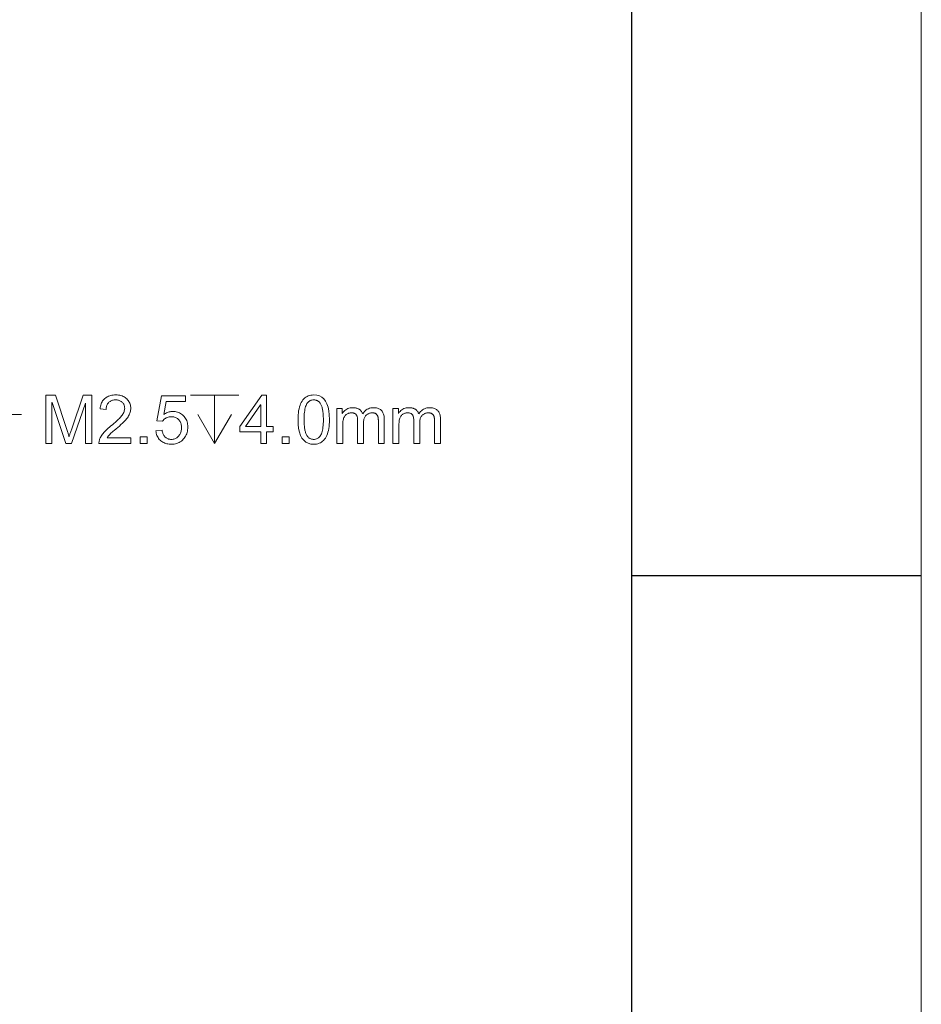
# Model space of a CAD drawing. Extents: x 0 to 841, y 0 to 594.
# Tile 86 of 88: x 789 to 836, y 423 to 474. Entities that reach past the tile are written whole.
import ezdxf

# ---------------------------------------------------------------- set-up
doc = ezdxf.new("R2010")
doc.units = 0

msp = doc.modelspace()

# ---------------------------------------------------------------- linework, layer by layer
at = {"lineweight": 13}
msp.add_line((836, 589), (836, 5.105), dxfattribs=at)
at = {"color": 7, "lineweight": 25}
msp.add_line((821, 20), (821, 574), dxfattribs=at)
at = {"color": 7, "lineweight": 13, "ltscale": 0.235138}
msp.add_line((779.968, 453.73), (789.373, 453.73), dxfattribs=at)
at = {"color": 7, "lineweight": 25, "ltscale": 0.375}
msp.add_line((821, 445.4), (836, 445.4), dxfattribs=at)
at = {"color": 7, "lineweight": 13}
for points in [[(793.013, 452.235), (792.699, 452.235), (792.699, 454.328), (792.693, 454.328), (791.973, 452.235), (791.676, 452.235), (790.96, 454.362), (790.95, 454.362), (790.95, 452.235), (790.636, 452.235), (790.636, 454.735), (791.13, 454.735), (791.722, 452.965), (791.741, 452.908), (791.758, 452.856), (791.774, 452.808), (791.788, 452.764), (791.8, 452.725), (791.811, 452.69), (791.82, 452.66), (791.827, 452.634), (791.833, 452.612), (791.836, 452.595), (791.843, 452.595), (791.853, 452.625), (791.863, 452.658), (791.875, 452.692), (791.887, 452.729), (791.9, 452.768), (791.913, 452.809), (791.928, 452.852), (791.943, 452.898), (791.959, 452.946), (791.976, 452.996), (792.573, 454.735), (793.013, 454.735)], [(795.042, 452.235), (793.387, 452.235), (793.388, 452.278), (793.392, 452.32), (793.4, 452.363), (793.41, 452.405), (793.423, 452.448), (793.44, 452.491), (793.459, 452.534), (793.481, 452.577), (793.506, 452.62), (793.534, 452.663), (793.566, 452.708), (793.603, 452.754), (793.646, 452.803), (793.693, 452.854), (793.746, 452.907), (793.804, 452.963), (793.866, 453.02), (793.934, 453.08), (794.008, 453.142), (794.086, 453.206), (794.135, 453.245), (794.183, 453.286), (794.229, 453.326), (794.275, 453.367), (794.32, 453.408), (794.363, 453.45), (794.406, 453.492), (794.448, 453.535), (794.488, 453.578), (794.527, 453.621), (794.564, 453.664), (794.597, 453.708), (794.627, 453.752), (794.652, 453.795), (794.673, 453.839), (794.691, 453.883), (794.704, 453.927), (794.714, 453.97), (794.72, 454.014), (794.722, 454.058), (794.721, 454.096), (794.716, 454.131), (794.71, 454.166), (794.7, 454.199), (794.688, 454.231), (794.674, 454.262), (794.656, 454.291), (794.636, 454.319), (794.613, 454.346), (794.588, 454.371), (794.56, 454.395), (794.532, 454.416), (794.501, 454.434), (794.47, 454.45), (794.436, 454.464), (794.402, 454.475), (794.366, 454.484), (794.328, 454.49), (794.29, 454.494), (794.249, 454.495), (794.209, 454.494), (794.17, 454.49), (794.132, 454.483), (794.095, 454.475), (794.06, 454.463), (794.026, 454.449), (793.993, 454.433), (793.962, 454.414), (793.932, 454.392), (793.903, 454.368), (793.877, 454.341), (793.853, 454.312), (793.832, 454.28), (793.814, 454.246), (793.798, 454.209), (793.785, 454.17), (793.775, 454.129), (793.768, 454.084), (793.763, 454.038), (793.762, 453.988), (793.446, 454.024), (793.454, 454.093), (793.466, 454.158), (793.481, 454.22), (793.5, 454.279), (793.523, 454.334), (793.55, 454.386), (793.581, 454.435), (793.615, 454.48), (793.654, 454.523), (793.696, 454.561), (793.741, 454.597), (793.789, 454.628), (793.839, 454.656), (793.892, 454.68), (793.947, 454.701), (794.004, 454.718), (794.063, 454.731), (794.125, 454.74), (794.19, 454.745), (794.256, 454.747), (794.328, 454.745), (794.397, 454.739), (794.463, 454.729), (794.525, 454.715), (794.584, 454.696), (794.64, 454.674), (794.692, 454.647), (794.741, 454.617), (794.787, 454.582), (794.83, 454.543), (794.869, 454.502), (794.904, 454.459), (794.935, 454.414), (794.962, 454.367), (794.984, 454.319), (795.003, 454.269), (795.017, 454.217), (795.027, 454.163), (795.034, 454.108), (795.036, 454.051), (795.034, 454.003), (795.029, 453.955), (795.02, 453.907), (795.008, 453.858), (794.992, 453.81), (794.973, 453.761), (794.951, 453.712), (794.925, 453.663), (794.895, 453.614), (794.863, 453.565), (794.824, 453.514), (794.78, 453.459), (794.728, 453.402), (794.669, 453.341), (794.604, 453.277), (794.531, 453.209), (794.452, 453.138), (794.366, 453.064), (794.273, 452.986), (794.173, 452.906), (794.12, 452.863), (794.072, 452.821), (794.026, 452.781), (793.985, 452.742), (793.947, 452.704), (793.913, 452.667), (793.883, 452.632), (793.856, 452.597), (793.832, 452.564), (793.813, 452.532), (795.042, 452.532)], [(796.744, 453.738), (796.79, 453.768), (796.836, 453.794), (796.883, 453.818), (796.93, 453.838), (796.977, 453.855), (797.025, 453.87), (797.073, 453.88), (797.121, 453.888), (797.169, 453.893), (797.218, 453.895), (797.28, 453.892), (797.34, 453.886), (797.398, 453.875), (797.455, 453.859), (797.51, 453.839), (797.564, 453.815), (797.616, 453.786), (797.666, 453.753), (797.715, 453.716), (797.762, 453.674), (797.807, 453.628), (797.846, 453.58), (797.881, 453.528), (797.911, 453.473), (797.936, 453.416), (797.957, 453.356), (797.974, 453.292), (797.985, 453.226), (797.992, 453.157), (797.994, 453.085), (797.992, 453.011), (797.985, 452.94), (797.973, 452.872), (797.957, 452.805), (797.936, 452.741), (797.91, 452.679), (797.879, 452.619), (797.844, 452.561), (797.804, 452.506), (797.759, 452.453), (797.711, 452.403), (797.659, 452.359), (797.605, 452.32), (797.547, 452.286), (797.487, 452.258), (797.424, 452.234), (797.358, 452.216), (797.289, 452.203), (797.217, 452.195), (797.142, 452.193), (797.08, 452.194), (797.02, 452.2), (796.962, 452.209), (796.905, 452.221), (796.851, 452.237), (796.797, 452.256), (796.746, 452.279), (796.696, 452.306), (796.648, 452.336), (796.601, 452.369), (796.557, 452.406), (796.517, 452.447), (796.482, 452.49), (796.449, 452.538), (796.421, 452.588), (796.397, 452.642), (796.376, 452.699), (796.36, 452.76), (796.347, 452.824), (796.339, 452.892), (796.659, 452.916), (796.668, 452.87), (796.678, 452.826), (796.691, 452.784), (796.705, 452.745), (796.72, 452.709), (796.738, 452.675), (796.757, 452.643), (796.779, 452.613), (796.802, 452.586), (796.826, 452.562), (796.852, 452.54), (796.88, 452.52), (796.908, 452.502), (796.938, 452.487), (796.969, 452.474), (797.001, 452.464), (797.035, 452.456), (797.069, 452.45), (797.105, 452.446), (797.142, 452.445), (797.188, 452.447), (797.232, 452.452), (797.274, 452.461), (797.314, 452.473), (797.353, 452.489), (797.39, 452.509), (797.425, 452.532), (797.459, 452.558), (797.49, 452.588), (797.52, 452.622), (797.548, 452.658), (797.572, 452.695), (797.594, 452.735), (797.613, 452.776), (797.629, 452.818), (797.642, 452.863), (797.652, 452.908), (797.659, 452.956), (797.664, 453.005), (797.665, 453.056), (797.664, 453.107), (797.659, 453.156), (797.652, 453.203), (797.641, 453.248), (797.628, 453.29), (797.612, 453.331), (797.593, 453.369), (797.57, 453.405), (797.545, 453.439), (797.517, 453.47), (797.486, 453.499), (797.454, 453.525), (797.42, 453.547), (797.385, 453.567), (797.347, 453.584), (797.308, 453.597), (797.267, 453.608), (797.225, 453.616), (797.181, 453.62), (797.135, 453.622), (797.077, 453.619), (797.022, 453.612), (796.97, 453.6), (796.921, 453.583), (796.874, 453.562), (796.83, 453.535), (796.789, 453.504), (796.75, 453.468), (796.714, 453.427), (796.681, 453.381), (796.391, 453.415), (796.635, 454.701), (797.875, 454.701), (797.875, 454.404), (796.879, 454.404)], [(802.415, 452.832), (802.077, 452.832), (802.077, 452.235), (801.77, 452.235), (801.77, 452.832), (800.687, 452.832), (800.687, 453.115), (801.825, 454.735), (802.077, 454.735), (802.077, 453.115), (802.415, 453.115)], [(804.517, 454.747), (804.672, 454.734), (804.811, 454.696), (804.933, 454.632), (805.039, 454.543), (805.129, 454.428), (805.202, 454.287), (805.259, 454.121), (805.3, 453.929), (805.324, 453.711), (805.332, 453.468), (805.33, 453.342), (805.324, 453.223), (805.313, 453.11), (805.299, 453.004), (805.28, 452.905), (805.257, 452.812), (805.229, 452.726), (805.198, 452.646), (805.162, 452.574), (805.122, 452.507), (805.078, 452.448), (805.03, 452.394), (804.979, 452.347), (804.924, 452.306), (804.865, 452.271), (804.803, 452.243), (804.737, 452.221), (804.667, 452.205), (804.594, 452.196), (804.517, 452.193), (804.363, 452.205), (804.224, 452.244), (804.102, 452.307), (803.997, 452.397), (803.907, 452.512), (803.834, 452.652), (803.777, 452.818), (803.736, 453.009), (803.712, 453.226), (803.704, 453.468), (803.706, 453.594), (803.712, 453.714), (803.723, 453.826), (803.737, 453.933), (803.756, 454.032), (803.78, 454.125), (803.807, 454.211), (803.839, 454.291), (803.874, 454.364), (803.914, 454.431), (803.958, 454.491), (804.006, 454.545), (804.057, 454.592), (804.112, 454.633), (804.17, 454.668), (804.232, 454.697), (804.298, 454.719), (804.368, 454.735), (804.441, 454.744)], [(801.77, 453.115), (801.77, 454.244), (801.763, 454.244), (800.987, 453.115)], [(804.517, 452.445), (804.565, 452.447), (804.611, 452.455), (804.655, 452.467), (804.696, 452.483), (804.734, 452.505), (804.77, 452.531), (804.804, 452.562), (804.835, 452.598), (804.864, 452.639), (804.891, 452.685), (804.915, 452.736), (804.936, 452.793), (804.955, 452.856), (804.971, 452.925), (804.985, 453), (804.997, 453.082), (805.005, 453.169), (805.012, 453.263), (805.016, 453.363), (805.017, 453.468), (805.016, 453.542), (805.015, 453.613), (805.012, 453.681), (805.008, 453.745), (805.003, 453.807), (804.997, 453.865), (804.99, 453.919), (804.981, 453.971), (804.972, 454.019), (804.961, 454.064), (804.95, 454.107), (804.937, 454.147), (804.923, 454.185), (804.908, 454.22), (804.892, 454.254), (804.875, 454.285), (804.856, 454.314), (804.837, 454.341), (804.816, 454.366), (804.794, 454.388), (804.771, 454.409), (804.747, 454.427), (804.722, 454.443), (804.696, 454.457), (804.668, 454.468), (804.64, 454.478), (804.61, 454.485), (804.579, 454.491), (804.547, 454.494), (804.514, 454.495), (804.466, 454.492), (804.42, 454.485), (804.376, 454.473), (804.336, 454.456), (804.297, 454.434), (804.261, 454.407), (804.228, 454.375), (804.197, 454.339), (804.168, 454.297), (804.142, 454.251), (804.118, 454.199), (804.097, 454.142), (804.079, 454.078), (804.062, 454.009), (804.049, 453.933), (804.037, 453.852), (804.029, 453.765), (804.023, 453.672), (804.019, 453.573), (804.018, 453.468), (804.018, 453.395), (804.02, 453.325), (804.023, 453.258), (804.027, 453.194), (804.032, 453.134), (804.038, 453.076), (804.045, 453.021), (804.054, 452.97), (804.063, 452.922), (804.074, 452.877), (804.086, 452.834), (804.099, 452.794), (804.112, 452.756), (804.128, 452.72), (804.144, 452.686), (804.161, 452.655), (804.179, 452.626), (804.199, 452.599), (804.219, 452.574), (804.241, 452.552), (804.264, 452.531), (804.287, 452.513), (804.312, 452.497), (804.338, 452.483), (804.365, 452.472), (804.394, 452.462), (804.423, 452.455), (804.453, 452.449), (804.485, 452.446)], [(808.175, 452.235), (807.868, 452.235), (807.868, 453.378), (807.868, 453.403), (807.867, 453.427), (807.867, 453.45), (807.865, 453.473), (807.864, 453.495), (807.862, 453.516), (807.86, 453.537), (807.857, 453.556), (807.854, 453.575), (807.851, 453.594), (807.847, 453.611), (807.842, 453.629), (807.836, 453.645), (807.829, 453.662), (807.821, 453.678), (807.811, 453.694), (807.801, 453.709), (807.789, 453.724), (807.777, 453.738), (807.763, 453.752), (807.748, 453.765), (807.732, 453.777), (807.714, 453.787), (807.694, 453.796), (807.673, 453.804), (807.65, 453.81), (807.625, 453.815), (807.599, 453.819), (807.572, 453.821), (807.542, 453.821), (807.507, 453.82), (807.472, 453.816), (807.438, 453.81), (807.406, 453.801), (807.374, 453.79), (807.343, 453.776), (807.314, 453.759), (807.285, 453.741), (807.257, 453.719), (807.23, 453.695), (807.205, 453.668), (807.183, 453.638), (807.163, 453.605), (807.146, 453.569), (807.132, 453.53), (807.12, 453.487), (807.111, 453.442), (807.104, 453.393), (807.1, 453.341), (807.099, 453.286), (807.099, 452.235), (806.792, 452.235), (806.792, 453.412), (806.791, 453.458), (806.789, 453.5), (806.785, 453.54), (806.779, 453.577), (806.771, 453.61), (806.762, 453.641), (806.752, 453.669), (806.739, 453.694), (806.725, 453.715), (806.709, 453.734), (806.692, 453.751), (806.674, 453.766), (806.654, 453.779), (806.632, 453.79), (806.609, 453.8), (806.585, 453.807), (806.56, 453.813), (806.533, 453.818), (806.505, 453.82), (806.475, 453.821), (806.436, 453.82), (806.399, 453.816), (806.363, 453.809), (806.328, 453.799), (806.295, 453.787), (806.263, 453.772), (806.233, 453.754), (806.204, 453.734), (806.176, 453.711), (806.15, 453.685), (806.126, 453.655), (806.104, 453.621), (806.085, 453.582), (806.069, 453.538), (806.055, 453.489), (806.043, 453.436), (806.034, 453.378), (806.028, 453.315), (806.024, 453.247), (806.023, 453.175), (806.023, 452.235), (805.716, 452.235), (805.716, 454.045), (805.992, 454.045), (805.992, 453.792), (805.999, 453.792), (806.038, 453.848), (806.08, 453.898), (806.125, 453.942), (806.174, 453.98), (806.226, 454.012), (806.282, 454.039), (806.341, 454.059), (806.404, 454.074), (806.47, 454.083), (806.54, 454.086), (806.579, 454.085), (806.617, 454.082), (806.653, 454.078), (806.688, 454.073), (806.722, 454.066), (806.754, 454.057), (806.784, 454.047), (806.814, 454.035), (806.842, 454.021), (806.868, 454.006), (806.893, 453.99), (806.917, 453.971), (806.939, 453.952), (806.96, 453.93), (806.979, 453.907), (806.997, 453.883), (807.014, 453.856), (807.029, 453.829), (807.042, 453.799), (807.055, 453.768), (807.097, 453.829), (807.141, 453.883), (807.189, 453.93), (807.241, 453.971), (807.295, 454.006), (807.352, 454.035), (807.412, 454.057), (807.476, 454.073), (807.543, 454.082), (807.612, 454.086), (807.667, 454.084), (807.719, 454.08), (807.769, 454.072), (807.815, 454.061), (807.859, 454.048), (807.899, 454.031), (807.937, 454.011), (807.973, 453.988), (808.005, 453.963), (808.034, 453.934), (808.061, 453.902), (808.085, 453.867), (808.106, 453.829), (808.124, 453.788), (808.14, 453.744), (808.153, 453.697), (808.162, 453.647), (808.169, 453.594), (808.174, 453.538), (808.175, 453.478)], [(811.084, 452.235), (810.777, 452.235), (810.777, 453.378), (810.777, 453.403), (810.777, 453.427), (810.776, 453.45), (810.775, 453.473), (810.773, 453.495), (810.771, 453.516), (810.769, 453.537), (810.767, 453.556), (810.764, 453.575), (810.76, 453.594), (810.756, 453.611), (810.751, 453.629), (810.745, 453.645), (810.738, 453.662), (810.73, 453.678), (810.721, 453.694), (810.71, 453.709), (810.699, 453.724), (810.686, 453.738), (810.673, 453.752), (810.658, 453.765), (810.641, 453.777), (810.623, 453.787), (810.603, 453.796), (810.582, 453.804), (810.559, 453.81), (810.535, 453.815), (810.509, 453.819), (810.481, 453.821), (810.452, 453.821), (810.416, 453.82), (810.381, 453.816), (810.348, 453.81), (810.315, 453.801), (810.283, 453.79), (810.253, 453.776), (810.223, 453.759), (810.194, 453.741), (810.166, 453.719), (810.14, 453.695), (810.115, 453.668), (810.092, 453.638), (810.073, 453.605), (810.056, 453.569), (810.041, 453.53), (810.029, 453.487), (810.02, 453.442), (810.014, 453.393), (810.01, 453.341), (810.008, 453.286), (810.008, 452.235), (809.701, 452.235), (809.701, 453.412), (809.701, 453.458), (809.698, 453.5), (809.694, 453.54), (809.688, 453.577), (809.681, 453.61), (809.672, 453.641), (809.661, 453.669), (809.648, 453.694), (809.634, 453.715), (809.619, 453.734), (809.601, 453.751), (809.583, 453.766), (809.563, 453.779), (809.541, 453.79), (809.519, 453.8), (809.495, 453.807), (809.469, 453.813), (809.442, 453.818), (809.414, 453.82), (809.384, 453.821), (809.345, 453.82), (809.308, 453.816), (809.272, 453.809), (809.237, 453.799), (809.204, 453.787), (809.172, 453.772), (809.142, 453.754), (809.113, 453.734), (809.085, 453.711), (809.059, 453.685), (809.035, 453.655), (809.014, 453.621), (808.995, 453.582), (808.978, 453.538), (808.964, 453.489), (808.953, 453.436), (808.944, 453.378), (808.937, 453.315), (808.934, 453.247), (808.932, 453.175), (808.932, 452.235), (808.625, 452.235), (808.625, 454.045), (808.902, 454.045), (808.902, 453.792), (808.908, 453.792), (808.947, 453.848), (808.989, 453.898), (809.034, 453.942), (809.083, 453.98), (809.136, 454.012), (809.191, 454.039), (809.251, 454.059), (809.313, 454.074), (809.379, 454.083), (809.449, 454.086), (809.488, 454.085), (809.526, 454.082), (809.562, 454.078), (809.597, 454.073), (809.631, 454.066), (809.663, 454.057), (809.694, 454.047), (809.723, 454.035), (809.751, 454.021), (809.777, 454.006), (809.802, 453.99), (809.826, 453.971), (809.848, 453.952), (809.869, 453.93), (809.888, 453.907), (809.906, 453.883), (809.923, 453.856), (809.938, 453.829), (809.952, 453.799), (809.964, 453.768), (810.006, 453.829), (810.051, 453.883), (810.099, 453.93), (810.15, 453.971), (810.204, 454.006), (810.261, 454.035), (810.322, 454.057), (810.385, 454.073), (810.452, 454.082), (810.522, 454.086), (810.577, 454.084), (810.629, 454.08), (810.678, 454.072), (810.724, 454.061), (810.768, 454.048), (810.809, 454.031), (810.847, 454.011), (810.882, 453.988), (810.914, 453.963), (810.944, 453.934), (810.97, 453.902), (810.994, 453.867), (811.015, 453.829), (811.034, 453.788), (811.049, 453.744), (811.062, 453.697), (811.072, 453.647), (811.079, 453.594), (811.083, 453.538), (811.084, 453.478)], [(795.881, 452.235), (795.532, 452.235), (795.532, 452.585), (795.881, 452.585)], [(803.237, 452.235), (802.887, 452.235), (802.887, 452.585), (803.237, 452.585)]]:
    msp.add_lwpolyline(points, close=True, dxfattribs=at)
for points in [[(798.134, 454.735), (800.634, 454.735)], [(799.384, 454.735), (799.384, 452.235)], [(798.509, 453.735), (799.384, 452.235), (800.259, 453.735)]]:
    msp.add_lwpolyline(points, dxfattribs=at)

doc.saveas('drawing.dxf')
